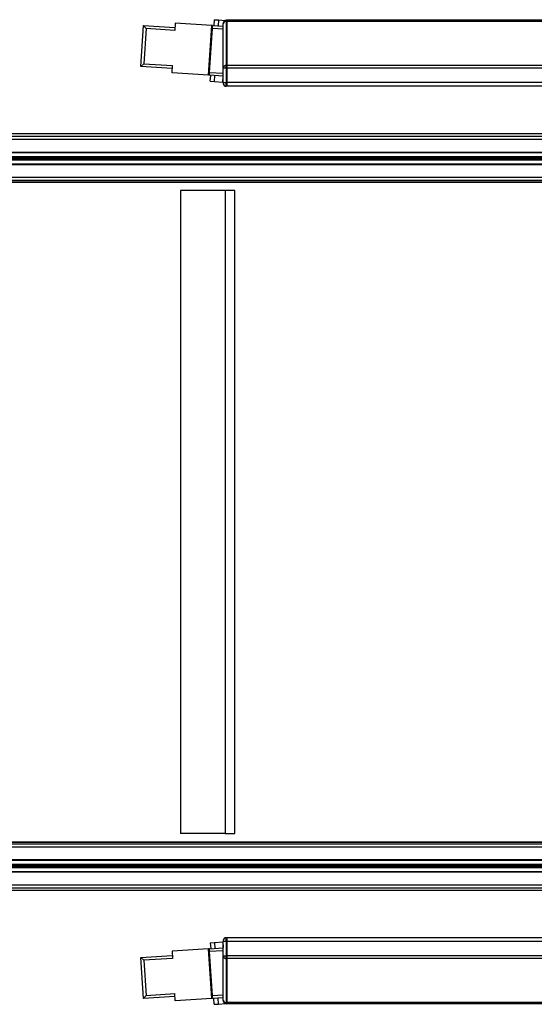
# Model space of a CAD drawing. Header units: millimetres. Extents: x 0 to 420, y 0 to 297.
# Tile 14 of 64: x 114 to 134, y 88 to 126. Entities that reach past the tile are written whole.
import ezdxf

# ---------------------------------------------------------------- set-up
doc = ezdxf.new("R2010")
doc.units = ezdxf.units.MM

msp = doc.modelspace()

# ---------------------------------------------------------------- linework, layer by layer
at = {"color": 7, "linetype": 'Continuous', "lineweight": 25}
for p, q in [((120.35522, 125.53727), (120.33726, 125.25343)), ((121.77442, 125.44746), (120.35522, 125.53727)), ((121.86765, 125.66954), (121.85328, 125.44247)), ((121.86765, 125.66954), (122.03153, 125.65917)), ((122.03153, 125.65917), (122.01716, 125.4321)), ((122.03153, 125.65917), (122.30239, 125.64203)), ((122.22183, 125.53322), (122.22183, 125.52489)), ((122.33559, 125.60533), (122.33559, 125.64699)), ((122.33559, 125.64699), (122.36403, 125.64699)), ((122.33559, 125.60533), (122.33559, 123.89686)), ((122.36403, 125.60533), (122.33559, 125.60533)), ((159.33719, 125.64699), (122.36403, 125.64699)), ((122.36403, 125.64699), (122.36403, 125.60533)), ((122.36403, 125.64699), (122.36403, 125.60533)), ((159.33719, 125.60533), (122.36403, 125.60533)), ((122.36403, 125.60533), (122.36403, 123.89686)), ((122.36403, 125.60533), (122.36403, 123.89686)), ((119.02334, 123.85469), (119.12392, 125.4442)), ((119.23027, 125.32348), (119.12392, 125.4442)), ((119.12392, 125.4442), (120.34444, 125.36696)), ((119.23027, 125.32348), (119.14406, 123.96104)), ((120.33726, 125.25343), (119.23027, 125.32348)), ((121.65228, 123.51734), (121.77442, 125.44746)), ((121.68785, 123.62908), (121.79562, 125.33213)), ((121.75646, 125.16362), (121.78485, 125.16182)), ((121.78844, 125.21859), (121.76005, 125.22039)), ((121.76724, 125.33392), (121.79562, 125.33213)), ((121.80281, 125.44566), (121.77442, 125.44746)), ((121.79562, 125.33213), (121.80281, 125.44566)), ((122.22183, 125.30516), (121.79562, 125.33213)), ((121.80281, 125.44566), (122.22183, 125.41915)), ((122.22183, 123.81642), (122.22183, 125.52489)), ((121.77407, 124.99152), (121.74568, 124.99331)), ((119.14406, 123.96104), (119.02334, 123.85469)), ((120.24385, 123.77745), (119.02334, 123.85469)), ((119.14406, 123.96104), (120.25104, 123.89099)), ((120.23308, 123.60715), (120.25104, 123.89099)), ((121.68785, 123.62908), (121.65947, 123.63088)), ((121.66665, 123.74441), (121.69504, 123.74262)), ((121.69863, 123.79938), (121.67025, 123.80118)), ((121.68067, 123.51554), (121.68785, 123.62908)), ((121.68102, 123.97149), (121.70941, 123.96969)), ((121.68785, 123.62908), (122.22183, 123.59529)), ((122.22183, 123.81642), (122.22183, 123.79631)), ((122.22183, 123.22951), (122.22183, 123.79631)), ((122.33559, 123.79631), (122.22183, 123.79631)), ((122.33559, 123.79631), (122.33559, 123.89686)), ((122.33559, 123.89686), (122.36403, 123.89686)), ((122.36403, 123.79631), (122.33559, 123.79631)), ((122.33559, 123.79631), (122.33559, 123.22951)), ((159.33719, 123.89686), (122.36403, 123.89686)), ((122.36403, 123.89686), (122.36403, 123.79631)), ((122.36403, 123.89686), (122.36403, 123.79631)), ((159.33719, 123.79631), (122.36403, 123.79631)), ((122.36403, 123.79631), (122.36403, 123.22951)), ((122.36403, 123.79631), (122.36403, 123.22951)), ((121.65228, 123.51734), (120.23308, 123.60715)), ((121.68067, 123.51554), (121.65228, 123.51734)), ((122.22183, 123.4813), (121.68067, 123.51554)), ((121.71677, 123.28528), (121.73114, 123.51235)), ((121.71677, 123.28528), (121.88065, 123.27491)), ((121.88065, 123.27491), (121.89502, 123.50198)), ((121.88065, 123.27491), (122.2084, 123.25417)), ((122.2084, 123.25417), (122.22183, 123.46634)), ((122.2084, 123.25417), (122.22183, 123.25332)), ((122.22183, 123.22951), (122.22183, 123.20107)), ((122.22183, 123.22951), (122.33559, 123.22951)), ((122.33559, 123.0873), (122.33559, 123.22951)), ((122.33559, 123.22951), (122.36403, 123.22951)), ((122.36403, 123.0873), (122.33559, 123.0873)), ((159.33719, 123.22951), (122.36403, 123.22951)), ((122.36403, 123.22951), (122.36403, 123.0873)), ((122.36403, 123.22951), (122.36403, 123.0873)), ((137.32394, 123.0873), (122.36403, 123.0873)), ((103.58012, 121.15332), (180.36223, 121.15332)), ((103.66727, 121.03956), (180.44938, 121.03956)), ((173.90319, 121.24211), (104.67733, 121.24211)), ((103.60566, 120.52194), (179.7827, 120.52194)), ((103.60689, 120.36286), (179.7827, 120.36286)), ((103.60697, 120.35282), (179.77951, 120.35282)), ((103.6073, 120.31015), (179.74687, 120.31015)), ((103.60746, 120.29005), (179.74687, 120.29005)), ((103.60779, 120.24738), (179.77951, 120.24738)), ((103.60787, 120.23733), (179.7827, 120.23733)), ((103.66727, 120.53616), (180.44938, 120.53616)), ((103.6091, 120.07826), (179.7827, 120.07826)), ((103.66727, 120.06404), (180.44938, 120.06404)), ((103.614, 119.44687), (180.36223, 119.44687)), ((103.66727, 119.56063), (180.44938, 119.56063)), ((101.97806, 119.37334), (178.76016, 119.37334)), ((102.29041, 119.38309), (179.07251, 119.38309)), ((122.29771, 119.0487), (120.55475, 119.0487)), ((120.55475, 119.0487), (120.55475, 94.13447)), ((122.66334, 119.0487), (122.29771, 119.0487)), ((122.29771, 119.0487), (122.29771, 94.13447)), ((122.66334, 94.13447), (122.66334, 119.0487)), ((122.29771, 94.13447), (120.55475, 94.13447)), ((122.29771, 94.13447), (122.66334, 94.13447)), ((101.97806, 93.80984), (178.76016, 93.80984)), ((102.29041, 93.80009), (179.07251, 93.80009)), ((103.614, 93.7363), (180.36223, 93.7363)), ((103.66727, 93.62254), (180.44938, 93.62254)), ((103.6091, 93.10491), (179.7827, 93.10491)), ((103.66727, 93.11913), (180.44938, 93.11913)), ((103.60689, 92.82031), (179.7827, 92.82031)), ((103.60697, 92.83036), (179.77951, 92.83036)), ((103.6073, 92.87303), (179.74687, 92.87303)), ((103.60746, 92.89312), (179.74687, 92.89312)), ((103.60779, 92.93579), (179.77951, 92.93579)), ((103.60787, 92.94584), (179.7827, 92.94584)), ((103.60566, 92.66124), (179.7827, 92.66124)), ((103.66727, 92.64702), (180.44938, 92.64702)), ((103.58012, 92.02985), (180.36223, 92.02985)), ((103.66727, 92.14361), (180.44938, 92.14361)), ((104.67733, 91.94106), (173.90319, 91.94106)), ((122.33559, 89.95366), (122.33559, 90.09587)), ((122.33559, 90.09587), (122.36403, 90.09587)), ((137.32394, 90.09587), (122.36403, 90.09587)), ((122.36403, 89.95366), (122.36403, 90.09587)), ((122.36403, 90.09587), (122.36403, 89.95366)), ((121.68067, 89.66763), (121.65228, 89.66583)), ((121.68067, 89.66763), (122.22183, 89.70187)), ((121.68785, 89.55409), (121.68067, 89.66763)), ((121.71677, 89.8979), (121.88065, 89.90827)), ((121.71677, 89.8979), (121.73114, 89.67082)), ((121.88065, 89.90827), (122.2084, 89.92901)), ((121.88065, 89.90827), (121.89502, 89.68119)), ((122.2084, 89.92901), (122.22183, 89.92986)), ((122.2084, 89.92901), (122.22183, 89.71684)), ((122.22183, 89.9821), (122.22183, 89.95366)), ((122.22183, 89.38687), (122.22183, 89.95366)), ((122.33559, 89.95366), (122.22183, 89.95366)), ((122.36403, 89.95366), (122.33559, 89.95366)), ((122.33559, 89.95366), (122.33559, 89.38687)), ((159.33719, 89.95366), (122.36403, 89.95366)), ((122.36403, 89.38687), (122.36403, 89.95366)), ((122.36403, 89.95366), (122.36403, 89.38687)), ((119.02334, 89.32848), (120.24385, 89.40572)), ((119.14406, 89.22213), (119.02334, 89.32848)), ((119.12392, 87.73897), (119.02334, 89.32848)), ((120.25104, 89.29218), (119.14406, 89.22213)), ((121.65228, 89.66583), (120.23308, 89.57602)), ((120.23308, 89.57602), (120.25104, 89.29218)), ((121.77442, 87.73571), (121.65228, 89.66583)), ((121.65947, 89.5523), (121.68785, 89.55409)), ((121.69504, 89.44056), (121.66665, 89.43876)), ((121.67025, 89.38199), (121.69863, 89.38379)), ((122.22183, 89.58788), (121.68785, 89.55409)), ((121.79562, 87.85105), (121.68785, 89.55409)), ((122.22183, 89.38687), (122.33559, 89.38687)), ((122.22183, 89.38687), (122.22183, 89.36676)), ((122.22183, 87.65828), (122.22183, 89.36676)), ((122.33559, 89.38687), (122.36403, 89.38687)), ((122.33559, 89.28631), (122.33559, 89.38687)), ((122.36403, 89.28631), (122.33559, 89.28631)), ((122.33559, 89.28631), (122.33559, 87.57784)), ((159.33719, 89.38687), (122.36403, 89.38687)), ((122.36403, 89.28631), (122.36403, 89.38687)), ((122.36403, 89.38687), (122.36403, 89.28631)), ((159.33719, 89.28631), (122.36403, 89.28631)), ((122.36403, 87.57784), (122.36403, 89.28631)), ((122.36403, 89.28631), (122.36403, 87.57784)), ((119.14406, 89.22213), (119.23027, 87.8597)), ((121.70941, 89.21348), (121.68102, 89.21169)), ((121.74568, 88.18986), (121.77407, 88.19166)), ((119.23027, 87.8597), (119.12392, 87.73897)), ((120.34444, 87.81621), (119.12392, 87.73897)), ((119.23027, 87.8597), (120.33726, 87.92975)), ((120.35522, 87.6459), (120.33726, 87.92975)), ((121.78485, 88.02135), (121.75646, 88.01955)), ((121.76005, 87.96279), (121.78844, 87.96458)), ((121.79562, 87.85105), (121.76724, 87.84925)), ((121.79562, 87.85105), (122.22183, 87.87802)), ((121.80281, 87.73751), (121.79562, 87.85105)), ((122.22183, 87.76403), (121.80281, 87.73751)), ((121.77442, 87.73571), (120.35522, 87.6459)), ((121.80281, 87.73751), (121.77442, 87.73571)), ((121.86765, 87.51363), (121.85328, 87.7407)), ((121.86765, 87.51363), (122.03153, 87.524)), ((122.03153, 87.524), (122.01716, 87.75107)), ((122.03153, 87.524), (122.30239, 87.54114)), ((122.22183, 87.65828), (122.22183, 87.64995)), ((122.33559, 87.57784), (122.36403, 87.57784)), ((122.33559, 87.53619), (122.33559, 87.57784)), ((122.36403, 87.53619), (122.33559, 87.53619)), ((159.33719, 87.57784), (122.36403, 87.57784)), ((122.36403, 87.53619), (122.36403, 87.57784)), ((122.36403, 87.57784), (122.36403, 87.53619)), ((159.33719, 87.53619), (122.36403, 87.53619))]:
    msp.add_line(p, q, dxfattribs=at)
for centre, radius, start, end in [((122.33559, 125.53322), 0.11376, 90, 180), ((122.32137, 125.50478), 0.10155, 81.950533, 168.578246), ((122.32137, 123.79631), 0.10155, 81.950533, 168.578246), ((122.33559, 123.20107), 0.11376, 180, 270), ((122.33559, 89.9821), 0.11376, 90, 180), ((122.32137, 89.38687), 0.10155, 191.421754, 278.049467), ((122.32137, 87.67839), 0.10155, 191.421754, 278.049467), ((122.33559, 87.64995), 0.11376, 180, 270)]:
    msp.add_arc(centre, radius, start, end, dxfattribs=at)

doc.saveas('drawing.dxf')
